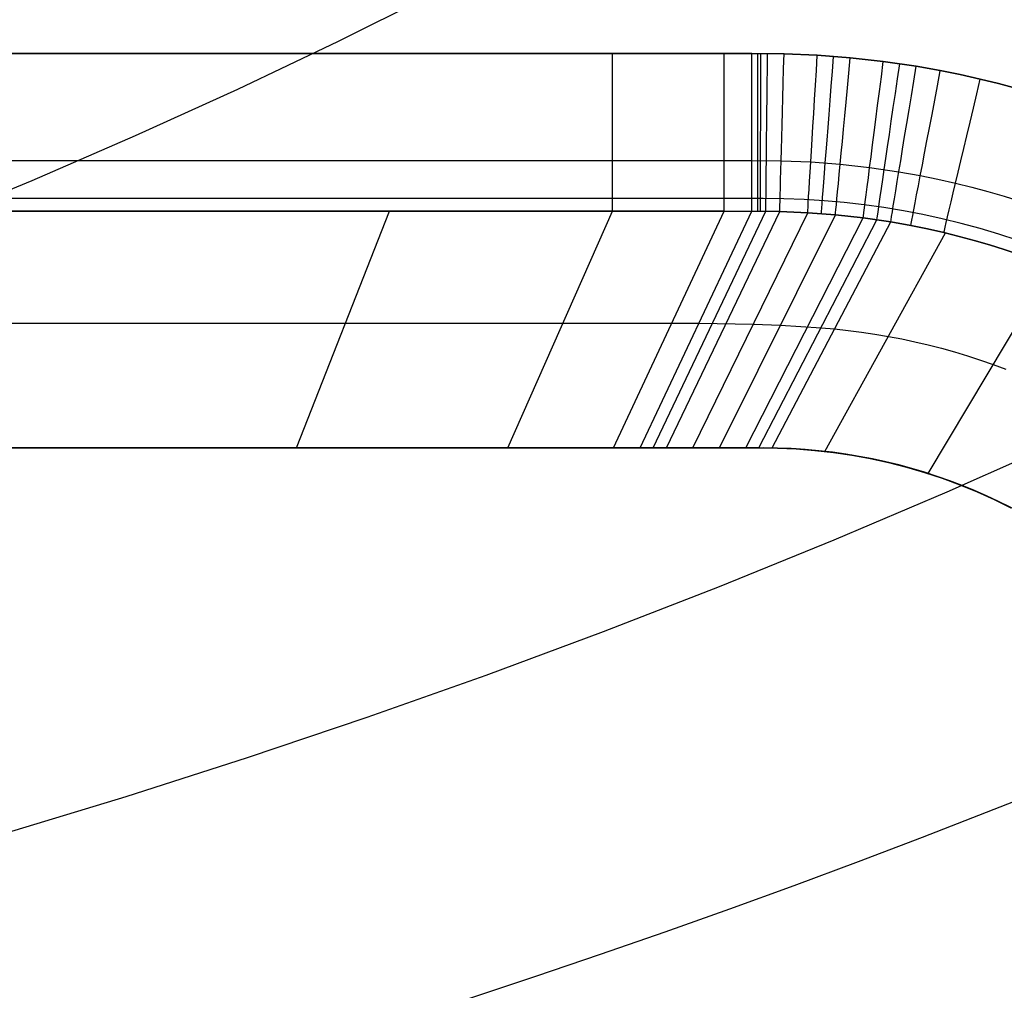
# Model space of a CAD drawing. Extents: x 35614 to 36526, y 4034 to 4838.
# Tile 67 of 79: x 36235 to 36297, y 4549 to 4611. Entities that reach past the tile are written whole.
import ezdxf

# ---------------------------------------------------------------- set-up
doc = ezdxf.new("R2010")
doc.units = 0
doc.layers.add('PREDEFINITO', color=7, linetype='CONTINUOUS')

msp = doc.modelspace()

# ---------------------------------------------------------------- linework, layer by layer
at = {"layer": 'PREDEFINITO'}
for p, q in [((36255.236, 4609.271, -86.755), (36261.506, 4612.403, -89.272)), ((36248.872, 4606.237, -84.317), (36255.236, 4609.271, -86.755)), ((36272.523, 4608.492, -319.731), (35871.109, 4608.492, -319.731)), ((35871.109, 4608.492, -319.731), (36272.523, 4608.492, -319.731)), ((36279.567, 4608.492, -319.731), (36272.523, 4608.492, -319.731)), ((36272.523, 4608.492, -319.731), (36279.567, 4608.492, -319.731)), ((36281.328, 4608.492, -319.731), (36279.567, 4608.492, -319.731)), ((36279.567, 4608.492, -319.731), (36281.328, 4608.492, -319.731)), ((36283.36, 4608.469, -319.731), (36281.328, 4608.492, -319.731)), ((36281.328, 4608.492, -319.731), (36283.36, 4608.469, -319.731)), ((36285.454, 4608.377, -319.731), (36283.36, 4608.469, -319.731)), ((36283.36, 4608.469, -319.731), (36285.454, 4608.377, -319.731)), ((36287.539, 4608.215, -319.731), (36285.454, 4608.377, -319.731)), ((36285.454, 4608.377, -319.731), (36287.539, 4608.215, -319.731)), ((36289.621, 4607.982, -319.731), (36287.539, 4608.215, -319.731)), ((36287.539, 4608.215, -319.731), (36289.621, 4607.982, -319.731)), ((36291.702, 4607.679, -319.731), (36289.621, 4607.982, -319.731)), ((36289.621, 4607.982, -319.731), (36291.702, 4607.679, -319.731)), ((36293.223, 4607.409, -319.731), (36291.702, 4607.679, -319.731)), ((36291.702, 4607.679, -319.731), (36293.223, 4607.409, -319.731)), ((36294.487, 4607.153, -319.731), (36293.223, 4607.409, -319.731)), ((36293.223, 4607.409, -319.731), (36294.487, 4607.153, -319.731)), ((36295.745, 4606.87, -319.731), (36294.487, 4607.153, -319.731)), ((36294.487, 4607.153, -319.731), (36295.745, 4606.87, -319.731)), ((36296.902, 4606.584, -319.731), (36295.745, 4606.87, -319.731)), ((36295.745, 4606.87, -319.731), (36296.902, 4606.584, -319.731)), ((36298.052, 4606.275, -319.731), (36296.902, 4606.584, -319.731)), ((36296.902, 4606.584, -319.731), (36298.052, 4606.275, -319.731)), ((36242.418, 4603.303, -81.96), (36248.872, 4606.237, -84.317)), ((36235.879, 4600.471, -79.685), (36242.418, 4603.303, -81.96)), ((35871.109, 4601.736, -317.104), (36272.523, 4601.736, -317.104)), ((36272.523, 4601.736, -317.104), (36279.567, 4601.736, -317.104)), ((36279.567, 4601.736, -317.104), (36281.328, 4601.736, -317.104)), ((36281.328, 4601.736, -317.104), (36283.176, 4601.719, -317.107)), ((36283.176, 4601.719, -317.107), (36285.044, 4601.64, -317.11)), ((36285.044, 4601.64, -317.11), (36286.903, 4601.497, -317.111)), ((36286.903, 4601.497, -317.111), (36288.761, 4601.29, -317.111)), ((36288.761, 4601.29, -317.111), (36290.611, 4601.019, -317.11)), ((36290.611, 4601.019, -317.11), (36291.958, 4600.779, -317.11)), ((36291.958, 4600.779, -317.11), (36293.077, 4600.552, -317.109)), ((36229.257, 4597.742, -77.492), (36235.879, 4600.471, -79.685)), ((36293.077, 4600.552, -317.109), (36294.191, 4600.301, -317.108)), ((36294.191, 4600.301, -317.108), (36295.214, 4600.047, -317.108)), ((36295.214, 4600.047, -317.108), (36296.233, 4599.772, -317.107)), ((36296.233, 4599.772, -317.107), (36297.246, 4599.478, -317.107)), ((36297.246, 4599.478, -317.107), (36298.252, 4599.162, -317.106)), ((36282.046, 4599.329, -319.731), (35857.955, 4599.329, -319.731)), ((35871.109, 4598.53, -310.602), (36272.523, 4598.53, -310.602)), ((36272.523, 4598.53, -310.602), (35871.109, 4598.53, -310.602)), ((36252.57, 4583.581, -139.731), (36258.44, 4598.53, -310.602)), ((36265.921, 4583.581, -139.731), (36272.523, 4598.53, -310.602)), ((36272.523, 4598.53, -310.602), (36279.568, 4598.53, -310.602)), ((36279.567, 4598.53, -310.602), (36272.523, 4598.53, -310.602)), ((36272.595, 4583.581, -139.731), (36279.567, 4598.53, -310.602)), ((36274.265, 4583.581, -139.731), (36281.328, 4598.53, -310.602)), ((36275.098, 4583.581, -139.731), (36282.208, 4598.528, -310.607)), ((36275.933, 4583.581, -139.731), (36283.089, 4598.512, -310.612)), ((36277.604, 4583.581, -139.731), (36284.849, 4598.435, -310.621)), ((36279.273, 4583.581, -139.731), (36286.601, 4598.299, -310.625)), ((36283.089, 4598.512, -310.612), (36279.567, 4598.53, -310.602)), ((36279.568, 4598.53, -310.602), (36283.089, 4598.512, -310.612)), ((36283.089, 4598.512, -310.612), (36284.849, 4598.435, -310.621)), ((36284.849, 4598.435, -310.621), (36283.089, 4598.512, -310.612)), ((36284.849, 4598.435, -310.621), (36286.601, 4598.299, -310.625)), ((36286.601, 4598.299, -310.625), (36284.849, 4598.435, -310.621)), ((36286.601, 4598.299, -310.625), (36288.351, 4598.104, -310.625)), ((36288.351, 4598.104, -310.625), (36286.601, 4598.299, -310.625)), ((36280.941, 4583.581, -139.731), (36288.351, 4598.104, -310.625)), ((36281.773, 4583.581, -139.731), (36289.223, 4597.984, -310.624)), ((36282.608, 4583.576, -139.731), (36290.092, 4597.85, -310.622)), ((36288.351, 4598.104, -310.625), (36290.092, 4597.85, -310.622)), ((36290.092, 4597.85, -310.622), (36288.351, 4598.104, -310.625)), ((36290.092, 4597.85, -310.622), (36291.356, 4597.625, -310.62)), ((36291.356, 4597.625, -310.62), (36290.092, 4597.85, -310.622)), ((36291.356, 4597.625, -310.62), (36292.406, 4597.413, -310.618)), ((36292.406, 4597.413, -310.618), (36291.356, 4597.625, -310.62)), ((36285.939, 4583.359, -139.731), (36293.543, 4597.155, -310.616)), ((36292.406, 4597.413, -310.618), (36293.452, 4597.177, -310.616)), ((36293.452, 4597.177, -310.616), (36292.406, 4597.413, -310.618)), ((36293.452, 4597.177, -310.616), (36294.412, 4596.939, -310.615)), ((36294.412, 4596.939, -310.615), (36293.452, 4597.177, -310.616)), ((36294.412, 4596.939, -310.615), (36295.368, 4596.682, -310.613)), ((36295.368, 4596.682, -310.613), (36294.412, 4596.939, -310.615)), ((36295.368, 4596.682, -310.613), (36296.319, 4596.406, -310.612)), ((36296.319, 4596.406, -310.612), (36295.368, 4596.682, -310.613)), ((36296.319, 4596.406, -310.612), (36297.263, 4596.11, -310.61)), ((36297.263, 4596.11, -310.61), (36296.319, 4596.406, -310.612)), ((36297.263, 4596.11, -310.61), (36298.291, 4595.764, -310.609)), ((36298.291, 4595.764, -310.609), (36297.263, 4596.11, -310.61)), ((36292.454, 4581.961, -139.731), (36300.25, 4595.034, -310.607)), ((35877.882, 4591.455, -229.731), (36269.398, 4591.455, -229.731)), ((36269.398, 4591.455, -229.731), (36276.267, 4591.455, -229.731)), ((36276.267, 4591.455, -229.731), (36277.985, 4591.455, -229.731)), ((36277.985, 4591.455, -229.731), (36281.42, 4591.404, -229.731)), ((36281.42, 4591.404, -229.731), (36283.132, 4591.332, -229.731)), ((36283.132, 4591.332, -229.731), (36285.697, 4591.166, -229.731)), ((36285.697, 4591.166, -229.731), (36286.549, 4591.093, -229.731)), ((36286.549, 4591.093, -229.731), (36287.401, 4591.003, -229.731)), ((36287.401, 4591.003, -229.731), (36288.251, 4590.895, -229.731)), ((36288.251, 4590.895, -229.731), (36289.099, 4590.769, -229.731)), ((36289.099, 4590.769, -229.731), (36289.944, 4590.625, -229.731)), ((36289.944, 4590.625, -229.731), (36290.786, 4590.464, -229.731)), ((36290.786, 4590.464, -229.731), (36291.624, 4590.285, -229.731)), ((36291.624, 4590.285, -229.731), (36292.458, 4590.088, -229.731)), ((36292.458, 4590.088, -229.731), (36293.288, 4589.875, -229.731)), ((36293.288, 4589.875, -229.731), (36294.113, 4589.643, -229.731)), ((36294.113, 4589.643, -229.731), (36294.934, 4589.395, -229.731)), ((36294.934, 4589.395, -229.731), (36295.75, 4589.129, -229.731)), ((36295.75, 4589.129, -229.731), (36296.56, 4588.847, -229.731)), ((36296.56, 4588.847, -229.731), (36297.365, 4588.547, -229.731)), ((36293.663, 4580.813, -90.018), (36300.714, 4583.944, -93.127)), ((35857.955, 4583.581, -139.731), (36282.046, 4583.581, -139.731)), ((36274.265, 4583.581, -139.731), (35872.902, 4583.581, -139.731)), ((35872.902, 4583.581, -139.731), (36274.265, 4583.581, -139.731)), ((36275.933, 4583.581, -139.731), (36274.265, 4583.581, -139.731)), ((36274.265, 4583.581, -139.731), (36275.933, 4583.581, -139.731)), ((36277.604, 4583.581, -139.731), (36275.933, 4583.581, -139.731)), ((36275.933, 4583.581, -139.731), (36277.604, 4583.581, -139.731)), ((36279.273, 4583.581, -139.731), (36277.604, 4583.581, -139.731)), ((36277.604, 4583.581, -139.731), (36279.273, 4583.581, -139.731)), ((36280.941, 4583.581, -139.731), (36279.273, 4583.581, -139.731)), ((36279.273, 4583.581, -139.731), (36280.941, 4583.581, -139.731)), ((36281.773, 4583.581, -139.731), (36280.941, 4583.581, -139.731)), ((36280.941, 4583.581, -139.731), (36281.773, 4583.581, -139.731)), ((36282.952, 4583.57, -139.731), (36281.773, 4583.581, -139.731)), ((36281.773, 4583.581, -139.731), (36282.952, 4583.57, -139.731)), ((36284.13, 4583.518, -139.731), (36282.952, 4583.57, -139.731)), ((36282.952, 4583.57, -139.731), (36284.13, 4583.518, -139.731)), ((36285.306, 4583.426, -139.731), (36284.13, 4583.518, -139.731)), ((36284.13, 4583.518, -139.731), (36285.306, 4583.426, -139.731)), ((36286.477, 4583.294, -139.731), (36285.306, 4583.426, -139.731)), ((36285.306, 4583.426, -139.731), (36286.477, 4583.294, -139.731)), ((36287.643, 4583.121, -139.731), (36286.477, 4583.294, -139.731)), ((36286.477, 4583.294, -139.731), (36287.643, 4583.121, -139.731)), ((36288.803, 4582.908, -139.731), (36287.643, 4583.121, -139.731)), ((36287.643, 4583.121, -139.731), (36288.803, 4582.908, -139.731)), ((36289.955, 4582.656, -139.731), (36288.803, 4582.908, -139.731)), ((36288.803, 4582.908, -139.731), (36289.955, 4582.656, -139.731)), ((36291.097, 4582.364, -139.731), (36289.955, 4582.656, -139.731)), ((36289.955, 4582.656, -139.731), (36291.097, 4582.364, -139.731)), ((36292.229, 4582.033, -139.731), (36291.097, 4582.364, -139.731)), ((36291.097, 4582.364, -139.731), (36292.229, 4582.033, -139.731)), ((36293.348, 4581.663, -139.731), (36292.229, 4582.033, -139.731)), ((36292.229, 4582.033, -139.731), (36293.348, 4581.663, -139.731)), ((36294.454, 4581.255, -139.731), (36293.348, 4581.663, -139.731)), ((36293.348, 4581.663, -139.731), (36294.454, 4581.255, -139.731)), ((36286.517, 4577.775, -87.002), (36293.663, 4580.813, -90.018)), ((36295.546, 4580.809, -139.731), (36294.454, 4581.255, -139.731)), ((36294.454, 4581.255, -139.731), (36295.546, 4580.809, -139.731)), ((36296.621, 4580.325, -139.731), (36295.546, 4580.809, -139.731)), ((36295.546, 4580.809, -139.731), (36296.621, 4580.325, -139.731)), ((36297.679, 4579.805, -139.731), (36296.621, 4580.325, -139.731)), ((36296.621, 4580.325, -139.731), (36297.679, 4579.805, -139.731)), ((36279.279, 4574.832, -84.08), (36286.517, 4577.775, -87.002)), ((36271.953, 4571.985, -81.253), (36279.279, 4574.832, -84.08)), ((36264.541, 4569.234, -78.523), (36271.953, 4571.985, -81.253)), ((36257.048, 4566.583, -75.89), (36264.541, 4569.234, -78.523)), ((36249.477, 4564.03, -73.356), (36257.048, 4566.583, -75.89)), ((36241.831, 4561.578, -70.921), (36249.477, 4564.03, -73.356)), ((36234.113, 4559.228, -68.588), (36241.831, 4561.578, -70.921))]:
    msp.add_line(p, q, dxfattribs=at)
at = {"layer": 'PREDEFINITO', "extrusion": (1, -3.50427e-08, -8.30667e-14)}
msp.add_arc((4608.493, -309.731, 36272.523), 10, 185, 270, dxfattribs=at)
at = {"layer": 'PREDEFINITO', "extrusion": (1, -5.77266e-07, -9.48135e-13)}
msp.add_arc((4608.513, -309.731, 36279.565), 10, 185, 270, dxfattribs=at)
at = {"layer": 'PREDEFINITO', "extrusion": (1, -1.57738e-05, 3.54234e-12)}
msp.add_arc((4609.064, -309.731, 36281.255), 10, 185.00004, 270, dxfattribs=at)
at = {"layer": 'PREDEFINITO', "extrusion": (0.999999, -0.001065, -8.89151e-10)}
msp.add_arc((4647.124, -309.731, 36276.777), 10, 185.00249, 270, dxfattribs=at)
at = {"layer": 'PREDEFINITO', "extrusion": (0.999995, -0.003215, -1.19699e-09)}
msp.add_arc((4725.119, -309.731, 36266.893), 10, 185.00743, 270, dxfattribs=at)
at = {"layer": 'PREDEFINITO', "extrusion": (0.999941, -0.010875, 6.13186e-13)}
msp.add_arc((5002.779, -309.731, 36230.055), 10, 185.02454, 270, dxfattribs=at)
at = {"layer": 'PREDEFINITO', "extrusion": (0.99963, -0.027183, 2.24891e-11)}
msp.add_arc((5593.074, -309.731, 36144.677), 10, 185.05648, 270, dxfattribs=at)
at = {"layer": 'PREDEFINITO', "extrusion": (0.99815, -0.060799, -2.09594e-12)}
msp.add_arc((6805.97, -309.731, 35938.143), 10, 185.10524, 270, dxfattribs=at)
at = {"layer": 'PREDEFINITO', "extrusion": (0.99701, -0.077276, 1.05186e-07)}
msp.add_arc((7398.597, -309.735, 35821.868), 10, 185.12056, 269.99999, dxfattribs=at)
at = {"layer": 'PREDEFINITO', "extrusion": (0.995557, -0.094164, -7.93667e-08)}
msp.add_arc((8004.712, -309.728, 35692.376), 10, 185.13038, 270.00001, dxfattribs=at)
at = {"layer": 'PREDEFINITO', "extrusion": (0.991832, -0.127551, 1.94707e-12)}
msp.add_arc((9199.113, -309.731, 35405.458), 10, 185.13256, 270, dxfattribs=at)
at = {"layer": 'PREDEFINITO', "extrusion": (0.989539, -0.144266, -1.15829e-12)}
msp.add_arc((9795.148, -309.731, 35246.266), 10, 185.12516, 270, dxfattribs=at)
at = {"layer": 'PREDEFINITO', "extrusion": (0.986851, -0.161632, -2.13268e-12)}
msp.add_arc((10413.002, -309.731, 35069.755), 10, 185.11455, 270, dxfattribs=at)
at = {"layer": 'PREDEFINITO', "extrusion": (0.982268, -0.187482, -8.12006e-09)}
msp.add_arc((11330.026, -309.731, 34785.87), 10, 185.10044, 270, dxfattribs=at)
at = {"layer": 'PREDEFINITO', "extrusion": (0.973122, -0.23029, 1.03269e-08)}
msp.add_arc((12841.6, -309.731, 34259.272), 10, 185.0789, 270, dxfattribs=at)
at = {"layer": 'PREDEFINITO'}
for centre, radius, start, end in [((36282.046, 4549.329, -319.731), 50, 360, 90), ((36282.046, 4549.329, -139.731), 34.252, 0, 90), ((36070.001, 5137.808, 78.329), 619.953, 244.584395, 295.415605)]:
    msp.add_arc(centre, radius, start, end, dxfattribs=at)

doc.saveas('drawing.dxf')
